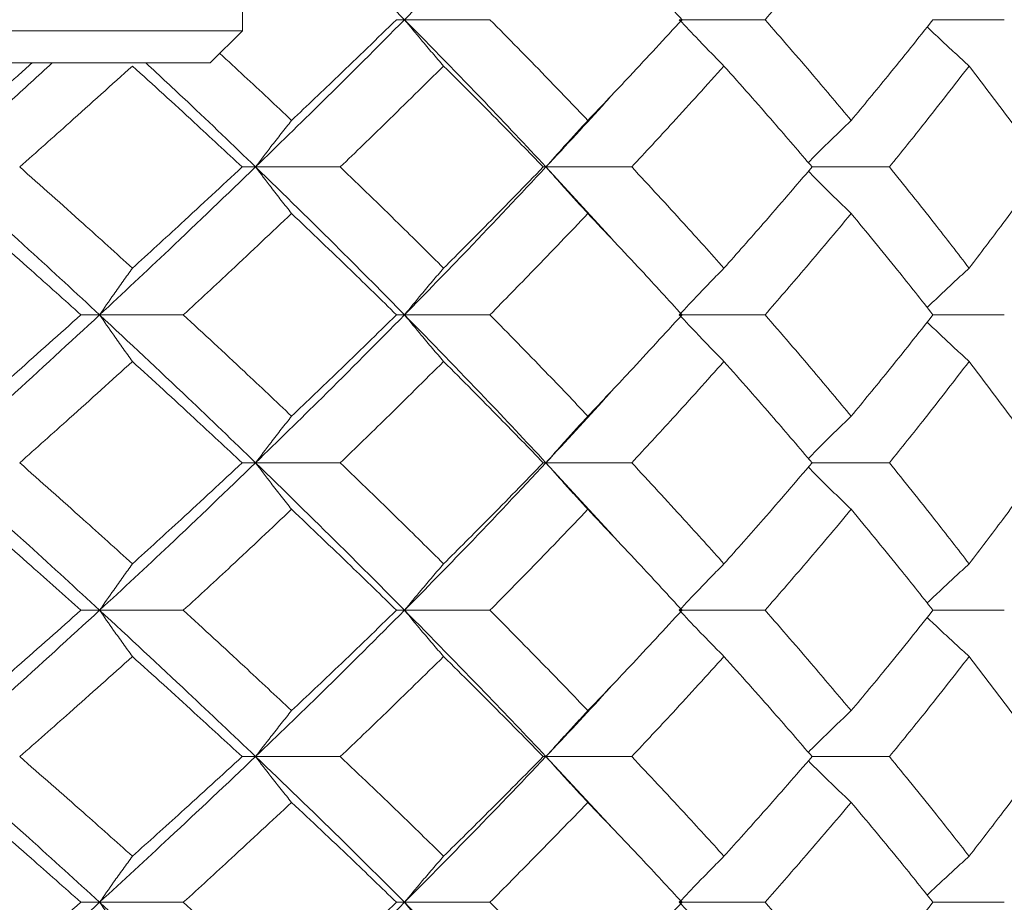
# Model space of a CAD drawing. Header units: inches. Extents: x 1.4 to 30, y 0.7 to 21.5.
# Tile 39 of 93: x 13.195 to 13.436, y 4.656 to 4.872. Entities that reach past the tile are written whole.
import ezdxf

# ---------------------------------------------------------------- set-up
doc = ezdxf.new("R2010")
doc.units = ezdxf.units.IN
doc.header["$MEASUREMENT"] = 0

msp = doc.modelspace()

# ---------------------------------------------------------------- linework, layer by layer
at = {"color": 7, "linetype": 'Continuous', "lineweight": 15}
for p, q in [((13.2496, 4.86903), (13.2496, 4.9399)), ((13.28931, 4.87175), (13.28733, 4.87175)), ((13.28931, 4.87175), (13.31022, 4.87175)), ((13.35659, 4.87175), (13.37759, 4.87175)), ((13.41871, 4.87175), (13.43617, 4.87175)), ((13.2496, 4.86903), (13.1, 4.86903)), ((13.24173, 4.86116), (13.2496, 4.86903)), ((13.24173, 4.86116), (13.10787, 4.86116)), ((13.25282, 4.83572), (13.24954, 4.83572)), ((13.25282, 4.83572), (13.27357, 4.83572)), ((13.32394, 4.83572), (13.32328, 4.83572)), ((13.32394, 4.83572), (13.34028, 4.81786)), ((13.32394, 4.83572), (13.34494, 4.83572)), ((13.3891, 4.83572), (13.40804, 4.83572)), ((13.21463, 4.79952), (13.21005, 4.79952)), ((13.21463, 4.79952), (13.23513, 4.79952)), ((13.28931, 4.79952), (13.28733, 4.79952)), ((13.28931, 4.79952), (13.31022, 4.79952)), ((13.35659, 4.79952), (13.37759, 4.79952)), ((13.41871, 4.79952), (13.43617, 4.79952)), ((13.25282, 4.7633), (13.24954, 4.7633)), ((13.25282, 4.7633), (13.27357, 4.7633)), ((13.32394, 4.7633), (13.32328, 4.7633)), ((13.32394, 4.7633), (13.34028, 4.74547)), ((13.32394, 4.7633), (13.34494, 4.7633)), ((13.3891, 4.7633), (13.40804, 4.7633)), ((13.21463, 4.72721), (13.21005, 4.72721)), ((13.21463, 4.72721), (13.23513, 4.72721)), ((13.28931, 4.72721), (13.28733, 4.72721)), ((13.28931, 4.72721), (13.31022, 4.72721)), ((13.35659, 4.72721), (13.37759, 4.72721)), ((13.41871, 4.72721), (13.43617, 4.72721)), ((13.25282, 4.69139), (13.24954, 4.69139)), ((13.25282, 4.69139), (13.27357, 4.69139)), ((13.32394, 4.69139), (13.32328, 4.69139)), ((13.32394, 4.69139), (13.34028, 4.67382)), ((13.32394, 4.69139), (13.34494, 4.69139)), ((13.3891, 4.69139), (13.40804, 4.69139)), ((13.21463, 4.65572), (13.21005, 4.65572)), ((13.21463, 4.65572), (13.23513, 4.65572)), ((13.28931, 4.65572), (13.28733, 4.65572)), ((13.28931, 4.65572), (13.31022, 4.65572)), ((13.35659, 4.65572), (13.37759, 4.65572)), ((13.41871, 4.65572), (13.43617, 4.65572))]:
    msp.add_line(p, q, dxfattribs=at)
for points, knots in [([(13.25282, 4.90749), (13.25975, 4.90085), (13.27214, 4.88896), (13.28405, 4.87702), (13.28931, 4.87175)], [0, 0, 0, 0, 0.558883, 1, 1, 1, 1]), ([(13.32394, 4.90749), (13.31761, 4.90085), (13.30628, 4.88896), (13.2945, 4.87702), (13.28931, 4.87175)], [0, 0, 0, 0, 0.558883, 1, 1, 1, 1]), ([(13.33421, 4.89627), (13.33858, 4.8917), (13.34638, 4.88355), (13.35393, 4.87536), (13.35725, 4.87175)], [0, 0, 0, 0, 0.559287, 1, 1, 1, 1]), ([(13.39869, 4.89627), (13.39482, 4.8917), (13.38791, 4.88355), (13.38074, 4.87536), (13.37759, 4.87175)], [0, 0, 0, 0, 0.559287, 1, 1, 1, 1]), ([(13.28931, 4.87175), (13.28262, 4.86505), (13.27066, 4.85305), (13.25828, 4.84102), (13.25282, 4.83572)], [0, 0, 0, 0, 0.55931, 1, 1, 1, 1]), ([(13.28733, 4.87175), (13.28259, 4.86716), (13.27412, 4.85895), (13.26546, 4.85073), (13.26164, 4.8471)], [0, 0, 0, 0, 0.559485, 1, 1, 1, 1]), ([(13.29887, 4.86042), (13.29795, 4.86148), (13.29612, 4.8636), (13.29293, 4.86737), (13.29067, 4.87011), (13.28931, 4.87175)], [0, 0, 0, 0, 0.284788, 0.569576, 1, 1, 1, 1]), ([(13.28931, 4.87175), (13.2959, 4.86505), (13.30768, 4.85305), (13.31897, 4.84102), (13.32394, 4.83572)], [0, 0, 0, 0, 0.55931, 1, 1, 1, 1]), ([(13.31022, 4.87175), (13.31476, 4.86716), (13.32287, 4.85895), (13.33074, 4.85073), (13.33421, 4.8471)], [0, 0, 0, 0, 0.559485, 1, 1, 1, 1]), ([(13.35725, 4.87175), (13.35302, 4.86716), (13.34545, 4.85895), (13.33765, 4.85073), (13.33421, 4.8471)], [0, 0, 0, 0, 0.5594855, 1, 1, 1, 1]), ([(13.36753, 4.86042), (13.36648, 4.86148), (13.36439, 4.8636), (13.36073, 4.86737), (13.35815, 4.87011), (13.35659, 4.87175)], [0, 0, 0, 0, 0.2847881, 0.5695763, 1, 1, 1, 1]), ([(13.37759, 4.87175), (13.38159, 4.86716), (13.38876, 4.85895), (13.39565, 4.85073), (13.39869, 4.8471)], [0, 0, 0, 0, 0.559485, 1, 1, 1, 1]), ([(13.41871, 4.87175), (13.41505, 4.86716), (13.4085, 4.85895), (13.40169, 4.85073), (13.39869, 4.8471)], [0, 0, 0, 0, 0.559485, 1, 1, 1, 1]), ([(13.42756, 4.86042), (13.4264, 4.86148), (13.42408, 4.8636), (13.42065, 4.86678), (13.4184, 4.86893), (13.41729, 4.86999)], [0, 0, 0, 0, 0.336839, 0.673678, 1, 1, 1, 1]), ([(13.24407, 4.8635), (13.24608, 4.86166), (13.25201, 4.8562), (13.2578, 4.85073), (13.26164, 4.8471)], [0, 0, 0, 0, 0.337635, 1, 1, 1, 1]), ([(13.20303, 4.86116), (13.19955, 4.85798), (13.19031, 4.84951), (13.18082, 4.84102), (13.17489, 4.83572)], [0, 0, 0, 0, 0.375567, 1, 1, 1, 1]), ([(13.1981, 4.86116), (13.1969, 4.8601), (13.19163, 4.85542), (13.18626, 4.85073), (13.18212, 4.8471)], [0, 0, 0, 0, 0.22712, 1, 1, 1, 1]), ([(13.22598, 4.86116), (13.2294, 4.85798), (13.23852, 4.84951), (13.24732, 4.84102), (13.25282, 4.83572)], [0, 0, 0, 0, 0.375567, 1, 1, 1, 1]), ([(13.22267, 4.86042), (13.21757, 4.85582), (13.20844, 4.84759), (13.19915, 4.83935), (13.19506, 4.83572)], [0, 0, 0, 0, 0.559577, 1, 1, 1, 1]), ([(13.22267, 4.86042), (13.22774, 4.85582), (13.23679, 4.84759), (13.24564, 4.83935), (13.24954, 4.83572)], [0, 0, 0, 0, 0.559577, 1, 1, 1, 1]), ([(13.29887, 4.86042), (13.2942, 4.85582), (13.28587, 4.84759), (13.27733, 4.83935), (13.27357, 4.83572)], [0, 0, 0, 0, 0.559577, 1, 1, 1, 1]), ([(13.29887, 4.86042), (13.30349, 4.85582), (13.31174, 4.84759), (13.31975, 4.83935), (13.32328, 4.83572)], [0, 0, 0, 0, 0.559577, 1, 1, 1, 1]), ([(13.36753, 4.86042), (13.36338, 4.85582), (13.35596, 4.84759), (13.34831, 4.83935), (13.34494, 4.83572)], [0, 0, 0, 0, 0.559577, 1, 1, 1, 1]), ([(13.36753, 4.86042), (13.37162, 4.85582), (13.37894, 4.84759), (13.386, 4.83935), (13.3891, 4.83572)], [0, 0, 0, 0, 0.559577, 1, 1, 1, 1]), ([(13.42756, 4.86042), (13.42399, 4.85582), (13.41761, 4.84759), (13.41097, 4.83935), (13.40804, 4.83572)], [0, 0, 0, 0, 0.559577, 1, 1, 1, 1]), ([(13.42756, 4.86042), (13.43107, 4.85582), (13.43735, 4.84759), (13.44333, 4.83935), (13.44596, 4.83572)], [0, 0, 0, 0, 0.559577, 1, 1, 1, 1]), ([(13.34028, 4.85352), (13.33971, 4.85289), (13.33442, 4.84696), (13.32888, 4.84102), (13.32394, 4.83572)], [0, 0, 0, 0, 0.107164, 1, 1, 1, 1]), ([(13.26164, 4.8471), (13.2608, 4.84604), (13.25911, 4.84392), (13.25616, 4.84013), (13.25408, 4.83738), (13.25282, 4.83572)], [0, 0, 0, 0, 0.28433, 0.56866, 1, 1, 1, 1]), ([(13.33421, 4.8471), (13.33323, 4.84604), (13.33126, 4.84392), (13.32783, 4.84013), (13.32541, 4.83738), (13.32394, 4.83572)], [0, 0, 0, 0, 0.28433, 0.56866, 1, 1, 1, 1]), ([(13.39869, 4.8471), (13.39758, 4.84604), (13.39537, 4.84392), (13.39186, 4.84048), (13.38948, 4.83809), (13.38819, 4.83678)], [0, 0, 0, 0, 0.31328, 0.626561, 1, 1, 1, 1]), ([(13.17489, 4.83572), (13.18241, 4.82897), (13.19584, 4.81691), (13.20889, 4.80483), (13.21463, 4.79952)], [0, 0, 0, 0, 0.559738, 1, 1, 1, 1]), ([(13.19506, 4.83572), (13.20026, 4.8311), (13.20955, 4.82284), (13.21866, 4.81458), (13.22267, 4.81094)], [0, 0, 0, 0, 0.559775, 1, 1, 1, 1]), ([(13.25282, 4.83572), (13.2458, 4.82897), (13.23327, 4.81691), (13.22033, 4.80483), (13.21463, 4.79952)], [0, 0, 0, 0, 0.559738, 1, 1, 1, 1]), ([(13.24954, 4.83572), (13.24457, 4.8311), (13.23571, 4.82284), (13.22666, 4.81458), (13.22267, 4.81094)], [0, 0, 0, 0, 0.559775, 1, 1, 1, 1]), ([(13.26164, 4.82432), (13.2608, 4.82538), (13.25911, 4.82751), (13.25617, 4.8313), (13.25408, 4.83405), (13.25282, 4.83572)], [0, 0, 0, 0, 0.284185, 0.56837, 1, 1, 1, 1]), ([(13.25282, 4.83572), (13.25975, 4.82897), (13.27213, 4.81691), (13.28406, 4.80483), (13.28931, 4.79952)], [0, 0, 0, 0, 0.559738, 1, 1, 1, 1]), ([(13.27357, 4.83572), (13.27835, 4.8311), (13.28689, 4.82284), (13.29521, 4.81458), (13.29887, 4.81094)], [0, 0, 0, 0, 0.559775, 1, 1, 1, 1]), ([(13.32394, 4.83572), (13.31761, 4.82897), (13.30629, 4.81691), (13.2945, 4.80483), (13.28931, 4.79952)], [0, 0, 0, 0, 0.559738, 1, 1, 1, 1]), ([(13.32328, 4.83572), (13.31879, 4.8311), (13.31076, 4.82284), (13.3025, 4.81458), (13.29887, 4.81094)], [0, 0, 0, 0, 0.559775, 1, 1, 1, 1]), ([(13.33421, 4.82432), (13.33323, 4.82538), (13.33127, 4.82751), (13.32784, 4.8313), (13.32541, 4.83405), (13.32394, 4.83572)], [0, 0, 0, 0, 0.284185, 0.56837, 1, 1, 1, 1]), ([(13.34494, 4.83572), (13.34922, 4.8311), (13.35687, 4.82284), (13.36427, 4.81458), (13.36753, 4.81094)], [0, 0, 0, 0, 0.559775, 1, 1, 1, 1]), ([(13.3891, 4.83572), (13.38515, 4.8311), (13.37808, 4.82284), (13.37075, 4.81458), (13.36753, 4.81094)], [0, 0, 0, 0, 0.559775, 1, 1, 1, 1]), ([(13.39869, 4.82432), (13.39758, 4.82538), (13.39537, 4.82751), (13.39187, 4.83095), (13.38948, 4.83335), (13.38819, 4.83465)], [0, 0, 0, 0, 0.3130813, 0.6261626, 1, 1, 1, 1]), ([(13.40804, 4.83572), (13.41176, 4.8311), (13.4184, 4.82284), (13.42476, 4.81458), (13.42756, 4.81094)], [0, 0, 0, 0, 0.559775, 1, 1, 1, 1]), ([(13.44596, 4.83572), (13.44261, 4.8311), (13.43661, 4.82284), (13.43033, 4.81458), (13.42756, 4.81094)], [0, 0, 0, 0, 0.559775, 1, 1, 1, 1]), ([(13.18212, 4.82432), (13.18738, 4.81969), (13.19677, 4.81143), (13.20599, 4.80316), (13.21005, 4.79952)], [0, 0, 0, 0, 0.559867, 1, 1, 1, 1]), ([(13.26164, 4.82432), (13.25674, 4.81969), (13.248, 4.81143), (13.23907, 4.80316), (13.23513, 4.79952)], [0, 0, 0, 0, 0.559867, 1, 1, 1, 1]), ([(13.26164, 4.82432), (13.26649, 4.81969), (13.27516, 4.81143), (13.28361, 4.80316), (13.28733, 4.79952)], [0, 0, 0, 0, 0.559867, 1, 1, 1, 1]), ([(13.33421, 4.82432), (13.32979, 4.81969), (13.32191, 4.81143), (13.31379, 4.80316), (13.31022, 4.79952)], [0, 0, 0, 0, 0.559867, 1, 1, 1, 1]), ([(13.33421, 4.82432), (13.33858, 4.81969), (13.34638, 4.81143), (13.35393, 4.80316), (13.35725, 4.79952)], [0, 0, 0, 0, 0.559867, 1, 1, 1, 1]), ([(13.39869, 4.82432), (13.39482, 4.81969), (13.38791, 4.81143), (13.38074, 4.80316), (13.37759, 4.79952)], [0, 0, 0, 0, 0.559867, 1, 1, 1, 1]), ([(13.39869, 4.82432), (13.4025, 4.81969), (13.4093, 4.81143), (13.41584, 4.80316), (13.41871, 4.79952)], [0, 0, 0, 0, 0.559867, 1, 1, 1, 1]), ([(13.22267, 4.81094), (13.2219, 4.80987), (13.22037, 4.80775), (13.21768, 4.80395), (13.21578, 4.80119), (13.21463, 4.79952)], [0, 0, 0, 0, 0.284008, 0.568017, 1, 1, 1, 1]), ([(13.29887, 4.81094), (13.29795, 4.80987), (13.29613, 4.80775), (13.29294, 4.80395), (13.29067, 4.80119), (13.28931, 4.79952)], [0, 0, 0, 0, 0.284008, 0.568017, 1, 1, 1, 1]), ([(13.36753, 4.81094), (13.36648, 4.80987), (13.36439, 4.80775), (13.36074, 4.80395), (13.35815, 4.80119), (13.35659, 4.79952)], [0, 0, 0, 0, 0.284008, 0.568017, 1, 1, 1, 1]), ([(13.42756, 4.81094), (13.4264, 4.80987), (13.42409, 4.80775), (13.42066, 4.80454), (13.41841, 4.80237), (13.41729, 4.8013)], [0, 0, 0, 0, 0.335999, 0.671998, 1, 1, 1, 1]), ([(13.21463, 4.79952), (13.20731, 4.79275), (13.19424, 4.78068), (13.1808, 4.76861), (13.17489, 4.7633)], [0, 0, 0, 0, 0.560166, 1, 1, 1, 1]), ([(13.21005, 4.79952), (13.20488, 4.79489), (13.19565, 4.78662), (13.18625, 4.77835), (13.18212, 4.77471)], [0, 0, 0, 0, 0.560066, 1, 1, 1, 1]), ([(13.22267, 4.7881), (13.2219, 4.78916), (13.22037, 4.79129), (13.21768, 4.79509), (13.21578, 4.79785), (13.21463, 4.79952)], [0, 0, 0, 0, 0.283992, 0.567985, 1, 1, 1, 1]), ([(13.21463, 4.79952), (13.22187, 4.79275), (13.2348, 4.78068), (13.24732, 4.76861), (13.25282, 4.7633)], [0, 0, 0, 0, 0.560166, 1, 1, 1, 1]), ([(13.23513, 4.79952), (13.24013, 4.79489), (13.24906, 4.78662), (13.2578, 4.77835), (13.26164, 4.77471)], [0, 0, 0, 0, 0.560066, 1, 1, 1, 1]), ([(13.28931, 4.79952), (13.28262, 4.79275), (13.27067, 4.78068), (13.25827, 4.76861), (13.25282, 4.7633)], [0, 0, 0, 0, 0.560166, 1, 1, 1, 1]), ([(13.28733, 4.79952), (13.28259, 4.79489), (13.27413, 4.78662), (13.26545, 4.77835), (13.26164, 4.77471)], [0, 0, 0, 0, 0.560066, 1, 1, 1, 1]), ([(13.29887, 4.7881), (13.29795, 4.78916), (13.29613, 4.79129), (13.29294, 4.79509), (13.29067, 4.79785), (13.28931, 4.79952)], [0, 0, 0, 0, 0.283992, 0.567985, 1, 1, 1, 1]), ([(13.28931, 4.79952), (13.2959, 4.79275), (13.30768, 4.78068), (13.31897, 4.76861), (13.32394, 4.7633)], [0, 0, 0, 0, 0.560166, 1, 1, 1, 1]), ([(13.31022, 4.79952), (13.31476, 4.79489), (13.32287, 4.78662), (13.33075, 4.77835), (13.33421, 4.77471)], [0, 0, 0, 0, 0.560066, 1, 1, 1, 1]), ([(13.35725, 4.79952), (13.35302, 4.79489), (13.34545, 4.78662), (13.33765, 4.77835), (13.33421, 4.77471)], [0, 0, 0, 0, 0.560066, 1, 1, 1, 1]), ([(13.36753, 4.7881), (13.36648, 4.78916), (13.36439, 4.79129), (13.36074, 4.79509), (13.35815, 4.79785), (13.35659, 4.79952)], [0, 0, 0, 0, 0.2839923, 0.5679846, 1, 1, 1, 1]), ([(13.37759, 4.79952), (13.3816, 4.79489), (13.38875, 4.78662), (13.39565, 4.77835), (13.39869, 4.77471)], [0, 0, 0, 0, 0.560066, 1, 1, 1, 1]), ([(13.41871, 4.79952), (13.41505, 4.79489), (13.4085, 4.78662), (13.40168, 4.77835), (13.39869, 4.77471)], [0, 0, 0, 0, 0.560066, 1, 1, 1, 1]), ([(13.42756, 4.7881), (13.4264, 4.78916), (13.42409, 4.79129), (13.42066, 4.7945), (13.4184, 4.79666), (13.41729, 4.79774)], [0, 0, 0, 0, 0.335891, 0.671783, 1, 1, 1, 1]), ([(13.22267, 4.7881), (13.21756, 4.78347), (13.20845, 4.7752), (13.19915, 4.76694), (13.19506, 4.7633)], [0, 0, 0, 0, 0.560157, 1, 1, 1, 1]), ([(13.22267, 4.7881), (13.22774, 4.78347), (13.23678, 4.7752), (13.24564, 4.76694), (13.24954, 4.7633)], [0, 0, 0, 0, 0.560157, 1, 1, 1, 1]), ([(13.29887, 4.7881), (13.2942, 4.78347), (13.28587, 4.7752), (13.27733, 4.76694), (13.27357, 4.7633)], [0, 0, 0, 0, 0.560157, 1, 1, 1, 1]), ([(13.29887, 4.7881), (13.30349, 4.78347), (13.31173, 4.7752), (13.31975, 4.76694), (13.32328, 4.7633)], [0, 0, 0, 0, 0.560157, 1, 1, 1, 1]), ([(13.36753, 4.7881), (13.36338, 4.78347), (13.35597, 4.7752), (13.34831, 4.76694), (13.34494, 4.7633)], [0, 0, 0, 0, 0.560157, 1, 1, 1, 1]), ([(13.36753, 4.7881), (13.37162, 4.78347), (13.37894, 4.7752), (13.386, 4.76694), (13.3891, 4.7633)], [0, 0, 0, 0, 0.560157, 1, 1, 1, 1]), ([(13.42756, 4.7881), (13.42399, 4.78347), (13.41762, 4.7752), (13.41097, 4.76694), (13.40804, 4.7633)], [0, 0, 0, 0, 0.560157, 1, 1, 1, 1]), ([(13.42756, 4.7881), (13.43107, 4.78347), (13.43734, 4.7752), (13.44333, 4.76694), (13.44596, 4.7633)], [0, 0, 0, 0, 0.560157, 1, 1, 1, 1]), ([(13.34028, 4.78116), (13.3397, 4.78052), (13.33442, 4.77456), (13.32888, 4.76861), (13.32394, 4.7633)], [0, 0, 0, 0, 0.108224, 1, 1, 1, 1]), ([(13.26164, 4.77471), (13.2608, 4.77365), (13.25911, 4.77152), (13.25617, 4.76773), (13.25408, 4.76497), (13.25282, 4.7633)], [0, 0, 0, 0, 0.2840981, 0.5681962, 1, 1, 1, 1]), ([(13.33421, 4.77471), (13.33323, 4.77365), (13.33127, 4.77152), (13.32784, 4.76773), (13.32541, 4.76497), (13.32394, 4.7633)], [0, 0, 0, 0, 0.284098, 0.568196, 1, 1, 1, 1]), ([(13.39869, 4.77471), (13.39758, 4.77365), (13.39537, 4.77152), (13.39187, 4.76808), (13.38949, 4.76568), (13.38819, 4.76437)], [0, 0, 0, 0, 0.313027, 0.626054, 1, 1, 1, 1]), ([(13.17489, 4.7633), (13.18241, 4.75655), (13.19583, 4.7445), (13.20889, 4.73249), (13.21463, 4.72721)], [0, 0, 0, 0, 0.560594, 1, 1, 1, 1]), ([(13.19506, 4.7633), (13.20026, 4.75868), (13.20955, 4.75043), (13.21866, 4.74219), (13.22267, 4.73857)], [0, 0, 0, 0, 0.560356, 1, 1, 1, 1]), ([(13.25282, 4.7633), (13.2458, 4.75655), (13.23328, 4.7445), (13.22032, 4.73249), (13.21463, 4.72721)], [0, 0, 0, 0, 0.560594, 1, 1, 1, 1]), ([(13.24954, 4.7633), (13.24457, 4.75868), (13.23571, 4.75043), (13.22665, 4.74219), (13.22267, 4.73857)], [0, 0, 0, 0, 0.560356, 1, 1, 1, 1]), ([(13.26164, 4.75191), (13.2608, 4.75297), (13.25911, 4.75509), (13.25617, 4.75888), (13.25408, 4.76164), (13.25282, 4.7633)], [0, 0, 0, 0, 0.284211, 0.568422, 1, 1, 1, 1]), ([(13.25282, 4.7633), (13.25975, 4.75655), (13.27212, 4.7445), (13.28406, 4.73249), (13.28931, 4.72721)], [0, 0, 0, 0, 0.5605943, 1, 1, 1, 1]), ([(13.27357, 4.7633), (13.27835, 4.75868), (13.28688, 4.75043), (13.29521, 4.74219), (13.29887, 4.73857)], [0, 0, 0, 0, 0.560356, 1, 1, 1, 1]), ([(13.32394, 4.7633), (13.3176, 4.75655), (13.3063, 4.7445), (13.29449, 4.73249), (13.28931, 4.72721)], [0, 0, 0, 0, 0.560594, 1, 1, 1, 1]), ([(13.32328, 4.7633), (13.31879, 4.75868), (13.31076, 4.75043), (13.3025, 4.74219), (13.29887, 4.73857)], [0, 0, 0, 0, 0.560356, 1, 1, 1, 1]), ([(13.33421, 4.75191), (13.33323, 4.75297), (13.33127, 4.75509), (13.32784, 4.75888), (13.32541, 4.76164), (13.32394, 4.7633)], [0, 0, 0, 0, 0.2842111, 0.5684222, 1, 1, 1, 1]), ([(13.34494, 4.7633), (13.34922, 4.75868), (13.35687, 4.75043), (13.36427, 4.74219), (13.36753, 4.73857)], [0, 0, 0, 0, 0.560356, 1, 1, 1, 1]), ([(13.3891, 4.7633), (13.38514, 4.75868), (13.37808, 4.75043), (13.37075, 4.74219), (13.36753, 4.73857)], [0, 0, 0, 0, 0.560356, 1, 1, 1, 1]), ([(13.39869, 4.75191), (13.39758, 4.75297), (13.39537, 4.75509), (13.39187, 4.75853), (13.38948, 4.76093), (13.38819, 4.76224)], [0, 0, 0, 0, 0.313104, 0.626208, 1, 1, 1, 1]), ([(13.40804, 4.7633), (13.41176, 4.75868), (13.4184, 4.75043), (13.42476, 4.74219), (13.42756, 4.73857)], [0, 0, 0, 0, 0.560356, 1, 1, 1, 1]), ([(13.44596, 4.7633), (13.4426, 4.75868), (13.43661, 4.75043), (13.43033, 4.74219), (13.42756, 4.73857)], [0, 0, 0, 0, 0.560356, 1, 1, 1, 1]), ([(13.18212, 4.75191), (13.18738, 4.74729), (13.19677, 4.73905), (13.206, 4.73083), (13.21005, 4.72721)], [0, 0, 0, 0, 0.560447, 1, 1, 1, 1]), ([(13.26164, 4.75191), (13.25674, 4.74729), (13.24801, 4.73905), (13.23906, 4.73083), (13.23513, 4.72721)], [0, 0, 0, 0, 0.560447, 1, 1, 1, 1]), ([(13.26164, 4.75191), (13.26649, 4.74729), (13.27515, 4.73905), (13.28361, 4.73083), (13.28733, 4.72721)], [0, 0, 0, 0, 0.560447, 1, 1, 1, 1]), ([(13.33421, 4.75191), (13.32979, 4.74729), (13.32191, 4.73905), (13.31379, 4.73083), (13.31022, 4.72721)], [0, 0, 0, 0, 0.560447, 1, 1, 1, 1]), ([(13.33421, 4.75191), (13.33858, 4.74729), (13.34637, 4.73905), (13.35393, 4.73083), (13.35725, 4.72721)], [0, 0, 0, 0, 0.560447, 1, 1, 1, 1]), ([(13.39869, 4.75191), (13.39482, 4.74729), (13.38791, 4.73905), (13.38074, 4.73083), (13.37759, 4.72721)], [0, 0, 0, 0, 0.560447, 1, 1, 1, 1]), ([(13.39869, 4.75191), (13.4025, 4.74729), (13.4093, 4.73905), (13.41584, 4.73083), (13.41871, 4.72721)], [0, 0, 0, 0, 0.560447, 1, 1, 1, 1]), ([(13.22267, 4.73857), (13.2219, 4.7375), (13.22036, 4.73538), (13.21768, 4.73161), (13.21578, 4.72886), (13.21463, 4.72721)], [0, 0, 0, 0, 0.2845988, 0.5691977, 1, 1, 1, 1]), ([(13.29887, 4.73857), (13.29795, 4.7375), (13.29612, 4.73538), (13.29293, 4.73161), (13.29067, 4.72886), (13.28931, 4.72721)], [0, 0, 0, 0, 0.284599, 0.569198, 1, 1, 1, 1]), ([(13.36753, 4.73857), (13.36648, 4.7375), (13.36439, 4.73538), (13.36074, 4.73161), (13.35815, 4.72886), (13.35659, 4.72721)], [0, 0, 0, 0, 0.284599, 0.569198, 1, 1, 1, 1]), ([(13.42756, 4.73857), (13.4264, 4.7375), (13.42408, 4.73538), (13.42065, 4.73219), (13.4184, 4.73004), (13.41729, 4.72899)], [0, 0, 0, 0, 0.336696, 0.673392, 1, 1, 1, 1]), ([(13.21463, 4.72721), (13.20731, 4.7205), (13.19425, 4.70853), (13.1808, 4.69662), (13.17489, 4.69139)], [0, 0, 0, 0, 0.561021, 1, 1, 1, 1]), ([(13.21005, 4.72721), (13.20488, 4.72261), (13.19566, 4.71441), (13.18625, 4.70623), (13.18212, 4.70264)], [0, 0, 0, 0, 0.560645, 1, 1, 1, 1]), ([(13.22267, 4.71588), (13.2219, 4.71694), (13.22036, 4.71906), (13.21768, 4.72282), (13.21578, 4.72556), (13.21463, 4.72721)], [0, 0, 0, 0, 0.284841, 0.569681, 1, 1, 1, 1]), ([(13.21463, 4.72721), (13.22188, 4.7205), (13.23478, 4.70853), (13.24732, 4.69662), (13.25282, 4.69139)], [0, 0, 0, 0, 0.561021, 1, 1, 1, 1]), ([(13.23513, 4.72721), (13.24014, 4.72261), (13.24906, 4.71441), (13.2578, 4.70623), (13.26164, 4.70264)], [0, 0, 0, 0, 0.560645, 1, 1, 1, 1]), ([(13.28931, 4.72721), (13.28261, 4.7205), (13.27068, 4.70853), (13.25827, 4.69662), (13.25282, 4.69139)], [0, 0, 0, 0, 0.561021, 1, 1, 1, 1]), ([(13.28733, 4.72721), (13.28259, 4.72261), (13.27413, 4.71441), (13.26545, 4.70623), (13.26164, 4.70264)], [0, 0, 0, 0, 0.560645, 1, 1, 1, 1]), ([(13.29887, 4.71588), (13.29795, 4.71694), (13.29612, 4.71906), (13.29293, 4.72282), (13.29067, 4.72556), (13.28931, 4.72721)], [0, 0, 0, 0, 0.284841, 0.569681, 1, 1, 1, 1]), ([(13.28931, 4.72721), (13.2959, 4.7205), (13.30767, 4.70853), (13.31898, 4.69662), (13.32394, 4.69139)], [0, 0, 0, 0, 0.561021, 1, 1, 1, 1]), ([(13.31022, 4.72721), (13.31476, 4.72261), (13.32286, 4.71441), (13.33075, 4.70623), (13.33421, 4.70264)], [0, 0, 0, 0, 0.560645, 1, 1, 1, 1]), ([(13.35725, 4.72721), (13.35301, 4.72261), (13.34546, 4.71441), (13.33764, 4.70623), (13.33421, 4.70264)], [0, 0, 0, 0, 0.560645, 1, 1, 1, 1]), ([(13.36753, 4.71588), (13.36648, 4.71694), (13.36438, 4.71906), (13.36073, 4.72282), (13.35815, 4.72556), (13.35659, 4.72721)], [0, 0, 0, 0, 0.284841, 0.569681, 1, 1, 1, 1]), ([(13.37759, 4.72721), (13.3816, 4.72261), (13.38875, 4.71441), (13.39565, 4.70623), (13.39869, 4.70264)], [0, 0, 0, 0, 0.560645, 1, 1, 1, 1]), ([(13.41871, 4.72721), (13.41505, 4.72261), (13.40851, 4.71441), (13.40168, 4.70623), (13.39869, 4.70264)], [0, 0, 0, 0, 0.560645, 1, 1, 1, 1]), ([(13.42756, 4.71588), (13.4264, 4.71694), (13.42407, 4.71906), (13.42065, 4.72224), (13.4184, 4.72439), (13.41729, 4.72544)], [0, 0, 0, 0, 0.3368802, 0.6737604, 1, 1, 1, 1]), ([(13.22267, 4.71588), (13.21756, 4.7113), (13.20845, 4.70312), (13.19915, 4.69497), (13.19506, 4.69139)], [0, 0, 0, 0, 0.560736, 1, 1, 1, 1]), ([(13.22267, 4.71588), (13.22774, 4.7113), (13.23678, 4.70312), (13.24564, 4.69497), (13.24954, 4.69139)], [0, 0, 0, 0, 0.560736, 1, 1, 1, 1]), ([(13.29887, 4.71588), (13.2942, 4.7113), (13.28588, 4.70312), (13.27733, 4.69497), (13.27357, 4.69139)], [0, 0, 0, 0, 0.560736, 1, 1, 1, 1]), ([(13.29887, 4.71588), (13.30349, 4.7113), (13.31173, 4.70312), (13.31976, 4.69497), (13.32328, 4.69139)], [0, 0, 0, 0, 0.560736, 1, 1, 1, 1]), ([(13.36753, 4.71588), (13.36337, 4.7113), (13.35597, 4.70312), (13.3483, 4.69497), (13.34494, 4.69139)], [0, 0, 0, 0, 0.560736, 1, 1, 1, 1]), ([(13.36753, 4.71588), (13.37163, 4.7113), (13.37894, 4.70312), (13.386, 4.69497), (13.3891, 4.69139)], [0, 0, 0, 0, 0.560736, 1, 1, 1, 1]), ([(13.42756, 4.71588), (13.42399, 4.7113), (13.41762, 4.70312), (13.41096, 4.69497), (13.40804, 4.69139)], [0, 0, 0, 0, 0.560736, 1, 1, 1, 1]), ([(13.42756, 4.71588), (13.43108, 4.7113), (13.43734, 4.70312), (13.44333, 4.69497), (13.44596, 4.69139)], [0, 0, 0, 0, 0.560736, 1, 1, 1, 1]), ([(13.34027, 4.70902), (13.3397, 4.70837), (13.33442, 4.70248), (13.32888, 4.69661), (13.32394, 4.69139)], [0, 0, 0, 0, 0.1092032, 1, 1, 1, 1]), ([(13.26164, 4.70264), (13.26079, 4.70159), (13.2591, 4.69948), (13.25616, 4.69574), (13.25407, 4.69302), (13.25282, 4.69139)], [0, 0, 0, 0, 0.285509, 0.571018, 1, 1, 1, 1]), ([(13.33421, 4.70264), (13.33323, 4.70159), (13.33125, 4.69948), (13.32783, 4.69574), (13.3254, 4.69302), (13.32394, 4.69139)], [0, 0, 0, 0, 0.285509, 0.571018, 1, 1, 1, 1]), ([(13.39869, 4.70264), (13.39758, 4.70159), (13.39536, 4.69948), (13.39185, 4.69608), (13.38948, 4.69372), (13.38819, 4.69244)], [0, 0, 0, 0, 0.314579, 0.629159, 1, 1, 1, 1]), ([(13.17489, 4.69139), (13.1824, 4.68475), (13.19584, 4.67289), (13.20888, 4.66098), (13.21463, 4.65572)], [0, 0, 0, 0, 0.559075, 1, 1, 1, 1]), ([(13.19506, 4.69139), (13.20026, 4.68684), (13.20956, 4.67872), (13.21866, 4.67058), (13.22267, 4.667)], [0, 0, 0, 0, 0.559555, 1, 1, 1, 1]), ([(13.25282, 4.69139), (13.24581, 4.68475), (13.23326, 4.67289), (13.22033, 4.66098), (13.21463, 4.65572)], [0, 0, 0, 0, 0.559075, 1, 1, 1, 1]), ([(13.24954, 4.69139), (13.24457, 4.68684), (13.23571, 4.67872), (13.22666, 4.67058), (13.22267, 4.667)], [0, 0, 0, 0, 0.559555, 1, 1, 1, 1]), ([(13.26164, 4.68017), (13.26079, 4.68122), (13.2591, 4.68332), (13.25615, 4.68705), (13.25407, 4.68976), (13.25282, 4.69139)], [0, 0, 0, 0, 0.2858615, 0.5717236, 1, 1, 1, 1]), ([(13.25282, 4.69139), (13.25975, 4.68475), (13.27214, 4.67289), (13.28405, 4.66098), (13.28931, 4.65572)], [0, 0, 0, 0, 0.559075, 1, 1, 1, 1]), ([(13.27357, 4.69139), (13.27835, 4.68684), (13.28689, 4.67872), (13.29521, 4.67058), (13.29887, 4.667)], [0, 0, 0, 0, 0.559555, 1, 1, 1, 1]), ([(13.32394, 4.69139), (13.31761, 4.68475), (13.30628, 4.67289), (13.2945, 4.66098), (13.28931, 4.65572)], [0, 0, 0, 0, 0.559075, 1, 1, 1, 1]), ([(13.32328, 4.69139), (13.31879, 4.68684), (13.31075, 4.67872), (13.3025, 4.67058), (13.29887, 4.667)], [0, 0, 0, 0, 0.559555, 1, 1, 1, 1]), ([(13.33421, 4.68017), (13.33322, 4.68122), (13.33125, 4.68332), (13.32782, 4.68705), (13.3254, 4.68976), (13.32394, 4.69139)], [0, 0, 0, 0, 0.2858615, 0.5717236, 1, 1, 1, 1]), ([(13.34494, 4.69139), (13.34922, 4.68684), (13.35687, 4.67872), (13.36427, 4.67058), (13.36753, 4.667)], [0, 0, 0, 0, 0.559555, 1, 1, 1, 1]), ([(13.3891, 4.69139), (13.38515, 4.68684), (13.37807, 4.67872), (13.37075, 4.67058), (13.36753, 4.667)], [0, 0, 0, 0, 0.559555, 1, 1, 1, 1]), ([(13.39869, 4.68017), (13.39757, 4.68122), (13.39535, 4.68333), (13.39185, 4.68671), (13.38947, 4.68907), (13.38819, 4.69034)], [0, 0, 0, 0, 0.314918, 0.629837, 1, 1, 1, 1]), ([(13.40804, 4.69139), (13.41176, 4.68684), (13.4184, 4.67872), (13.42476, 4.67058), (13.42756, 4.667)], [0, 0, 0, 0, 0.559555, 1, 1, 1, 1]), ([(13.44596, 4.69139), (13.44261, 4.68684), (13.43661, 4.67872), (13.43033, 4.67058), (13.42756, 4.667)], [0, 0, 0, 0, 0.559555, 1, 1, 1, 1]), ([(13.18212, 4.68017), (13.18737, 4.67562), (13.19678, 4.66749), (13.20599, 4.65932), (13.21005, 4.65572)], [0, 0, 0, 0, 0.559215, 1, 1, 1, 1]), ([(13.26164, 4.68017), (13.25675, 4.67562), (13.248, 4.66749), (13.23907, 4.65932), (13.23513, 4.65572)], [0, 0, 0, 0, 0.559215, 1, 1, 1, 1]), ([(13.26164, 4.68017), (13.26649, 4.67562), (13.27516, 4.66749), (13.28361, 4.65932), (13.28733, 4.65572)], [0, 0, 0, 0, 0.559215, 1, 1, 1, 1]), ([(13.33421, 4.68017), (13.3298, 4.67562), (13.3219, 4.66749), (13.31379, 4.65932), (13.31022, 4.65572)], [0, 0, 0, 0, 0.559215, 1, 1, 1, 1]), ([(13.33421, 4.68017), (13.33858, 4.67562), (13.34638, 4.66749), (13.35393, 4.65932), (13.35725, 4.65572)], [0, 0, 0, 0, 0.559215, 1, 1, 1, 1]), ([(13.39869, 4.68017), (13.39482, 4.67562), (13.38791, 4.66749), (13.38074, 4.65932), (13.37759, 4.65572)], [0, 0, 0, 0, 0.559215, 1, 1, 1, 1]), ([(13.39869, 4.68017), (13.4025, 4.67562), (13.40931, 4.66749), (13.41584, 4.65932), (13.41871, 4.65572)], [0, 0, 0, 0, 0.559215, 1, 1, 1, 1]), ([(13.22267, 4.667), (13.2219, 4.66594), (13.22036, 4.66384), (13.21767, 4.66009), (13.21577, 4.65736), (13.21463, 4.65572)], [0, 0, 0, 0, 0.285309, 0.570618, 1, 1, 1, 1]), ([(13.29887, 4.667), (13.29795, 4.66594), (13.29611, 4.66384), (13.29292, 4.66009), (13.29066, 4.65736), (13.28931, 4.65572)], [0, 0, 0, 0, 0.285309, 0.570618, 1, 1, 1, 1]), ([(13.36753, 4.667), (13.36648, 4.66594), (13.36438, 4.66384), (13.36073, 4.66009), (13.35814, 4.65736), (13.35659, 4.65572)], [0, 0, 0, 0, 0.285309, 0.570618, 1, 1, 1, 1]), ([(13.42756, 4.667), (13.4264, 4.66594), (13.42407, 4.66383), (13.42064, 4.66067), (13.41839, 4.65853), (13.41729, 4.65749)], [0, 0, 0, 0, 0.337529, 0.675058, 1, 1, 1, 1]), ([(13.21463, 4.65572), (13.20732, 4.64903), (13.19423, 4.63706), (13.18081, 4.62504), (13.17489, 4.61975)], [0, 0, 0, 0, 0.559203, 1, 1, 1, 1]), ([(13.21005, 4.65572), (13.20488, 4.65114), (13.19565, 4.64295), (13.18625, 4.63473), (13.18212, 4.63111)], [0, 0, 0, 0, 0.559413, 1, 1, 1, 1]), ([(13.22267, 4.64441), (13.2219, 4.64547), (13.22036, 4.64759), (13.21768, 4.65135), (13.21578, 4.65408), (13.21463, 4.65572)], [0, 0, 0, 0, 0.285003, 0.570006, 1, 1, 1, 1]), ([(13.21463, 4.65572), (13.22187, 4.64903), (13.23481, 4.63706), (13.24731, 4.62504), (13.25282, 4.61975)], [0, 0, 0, 0, 0.559203, 1, 1, 1, 1]), ([(13.23513, 4.65572), (13.24013, 4.65114), (13.24907, 4.64295), (13.25779, 4.63473), (13.26164, 4.63111)], [0, 0, 0, 0, 0.559413, 1, 1, 1, 1]), ([(13.28931, 4.65572), (13.28262, 4.64903), (13.27066, 4.63706), (13.25828, 4.62504), (13.25282, 4.61975)], [0, 0, 0, 0, 0.559203, 1, 1, 1, 1]), ([(13.28733, 4.65572), (13.28259, 4.65114), (13.27412, 4.64295), (13.26546, 4.63473), (13.26164, 4.63111)], [0, 0, 0, 0, 0.559413, 1, 1, 1, 1]), ([(13.29887, 4.64441), (13.29795, 4.64547), (13.29612, 4.64759), (13.29293, 4.65135), (13.29067, 4.65408), (13.28931, 4.65572)], [0, 0, 0, 0, 0.285003, 0.570006, 1, 1, 1, 1]), ([(13.28931, 4.65572), (13.2959, 4.64903), (13.30769, 4.63706), (13.31897, 4.62504), (13.32394, 4.61975)], [0, 0, 0, 0, 0.559203, 1, 1, 1, 1]), ([(13.31022, 4.65572), (13.31476, 4.65114), (13.32287, 4.64295), (13.33074, 4.63473), (13.33421, 4.63111)], [0, 0, 0, 0, 0.559413, 1, 1, 1, 1]), ([(13.35725, 4.65572), (13.35302, 4.65114), (13.34545, 4.64295), (13.33765, 4.63473), (13.33421, 4.63111)], [0, 0, 0, 0, 0.559413, 1, 1, 1, 1]), ([(13.36753, 4.64441), (13.36648, 4.64547), (13.36438, 4.64759), (13.36073, 4.65135), (13.35815, 4.65408), (13.35659, 4.65572)], [0, 0, 0, 0, 0.285003, 0.570006, 1, 1, 1, 1]), ([(13.37759, 4.65572), (13.38159, 4.65114), (13.38876, 4.64295), (13.39565, 4.63473), (13.39869, 4.63111)], [0, 0, 0, 0, 0.559413, 1, 1, 1, 1]), ([(13.41871, 4.65572), (13.41505, 4.65114), (13.4085, 4.64295), (13.40169, 4.63473), (13.39869, 4.63111)], [0, 0, 0, 0, 0.559413, 1, 1, 1, 1])]:
    msp.add_open_spline(points, degree=3, knots=knots, dxfattribs=at)

doc.saveas('drawing.dxf')
